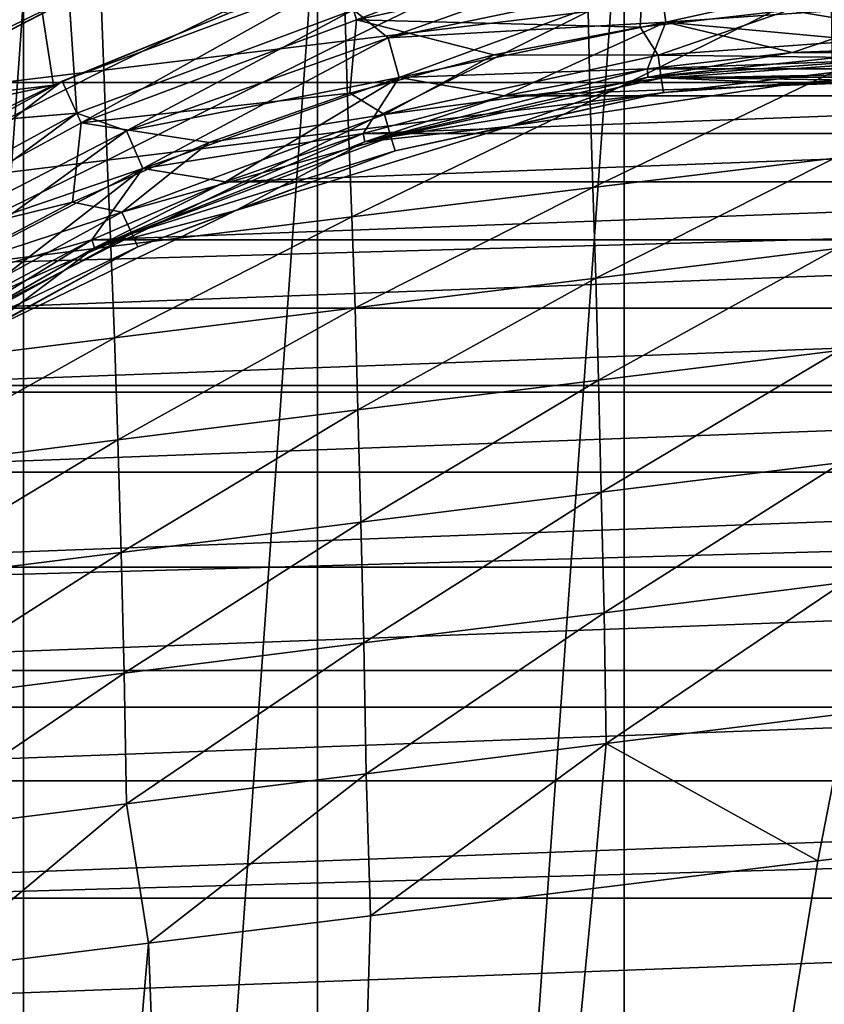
# Model space of a CAD drawing. Header units: metres. Extents: x -109 to 109, y -19 to 107.
# Tile 46 of 256: x -81.51 to -77.12, y 18.65 to 24.02. Entities that reach past the tile are written whole.
import ezdxf

# ---------------------------------------------------------------- set-up
doc = ezdxf.new("R2010")
doc.units = ezdxf.units.M
doc.layers.add('solid_21_412_310_XXX', color=7, linetype='CONTINUOUS')

msp = doc.modelspace()

# ---------------------------------------------------------------- linework, layer by layer
at = {"layer": 'solid_21_412_310_XXX'}
for points in [[(-47.259949, 25.337723, 71.355003), (-105.740067, 25.337679, 71.355003), (-106.373253, 23.678907, 71.355003)], [(-46.626751, 23.678934, 71.355003), (-47.259949, 25.337723, 71.355003), (-106.373253, 23.678907, 71.355003)], [(-78.208618, 1.348086, 40.355), (-78.208603, 25.10355, 40.355), (-76.499992, 25.225811, 40.355)], [(-76.500008, 1.225822, 40.355), (-78.208618, 1.348086, 40.355), (-76.499992, 25.225811, 40.355)], [(-79.882385, 1.712379, 40.355), (-79.882393, 24.739254, 40.355), (-78.208603, 25.10355, 40.355)], [(-78.208618, 1.348086, 40.355), (-79.882385, 1.712379, 40.355), (-78.208603, 25.10355, 40.355)], [(-89.346756, 23.316978, 13.271212), (-81.423607, 24.31179, 13.843987), (-81.512093, 24.893602, 13.413335)], [(-81.487221, 2.311269, 40.355), (-81.487251, 24.140352, 40.355), (-79.882393, 24.739254, 40.355)], [(-79.882385, 1.712379, 40.355), (-81.487221, 2.311269, 40.355), (-79.882393, 24.739254, 40.355)], [(-82.674469, 23.941128, 25.41993), (-81.115746, 24.699127, 25.41993), (-81.238075, 24.133966, 24.717066)], [(-82.162552, 24.611013, 26.192818), (-81.115746, 24.699127, 25.41993), (-82.674469, 23.941128, 25.41993)], [(-81.237442, 24.132502, 38.994915), (-81.11261, 24.699055, 38.292294), (-82.673409, 23.940308, 38.292294)], [(-82.161591, 24.610548, 37.519581), (-82.673409, 23.940308, 38.292294), (-81.11261, 24.699055, 38.292294)], [(-79.739937, 24.259981, 13.155), (-79.669495, 24.020111, 13.155), (-78.136566, 24.60877, 13.155)], [(-78.136566, 24.60877, 13.155), (-79.669495, 24.020111, 13.155), (-78.101059, 24.361305, 13.155)], [(-79.728523, 23.906946, -14.012072), (-79.741127, 24.386509, -13.773891), (-78.414238, 24.544561, -13.90946)], [(-78.405807, 24.065908, -14.148042), (-79.728523, 23.906946, -14.012072), (-78.414238, 24.544561, -13.90946)], [(-79.497208, 23.922998, 39.741154), (-78.109184, 24.417915, 39.605), (-79.6856, 24.074986, 39.605)], [(-79.497269, 23.923212, 23.96896), (-79.6856, 24.074986, 24.105), (-78.109184, 24.417915, 24.105)], [(-79.497269, 23.923212, 23.96896), (-78.109184, 24.417915, 24.105), (-78.012726, 24.231703, 23.96896)], [(-79.497208, 23.922998, 39.741154), (-78.012695, 24.231485, 39.741154), (-78.109184, 24.417915, 39.605)], [(-81.04985, 23.747044, -13.873332), (-81.066673, 24.227533, -13.635405), (-79.741127, 24.386509, -13.773891)], [(-79.728523, 23.906946, -14.012072), (-81.04985, 23.747044, -13.873332), (-79.741127, 24.386509, -13.773891)], [(-79.669495, 24.020111, 13.155), (-79.669479, 24.020117, 15.608997), (-78.101006, 24.361313, 15.608997)], [(-78.101059, 24.361305, 13.155), (-79.669495, 24.020111, 13.155), (-78.101006, 24.361313, 15.608997)], [(-78.121208, 23.981825, 15.824059), (-78.101006, 24.361313, 15.608997), (-79.669479, 24.020117, 15.608997)], [(-77.312874, 24.072901, 15.824059), (-78.101006, 24.361313, 15.608997), (-78.121208, 23.981825, 15.824059)], [(-89.346756, 23.316978, 13.271212), (-89.289986, 22.715994, 13.581391), (-81.423607, 24.31179, 13.843987)], [(-89.289986, 22.715994, 13.581391), (-81.324081, 23.665081, 14.175651), (-81.423607, 24.31179, 13.843987)], [(-81.423607, 24.31179, 13.843987), (-81.324081, 23.665081, 14.175651), (-80.370834, 24.05479, 14.12247)], [(-78.012726, 24.231703, 23.96896), (-76.5, 24.335176, 23.96896), (-77.982086, 24.00878, 23.883879)], [(-77.982086, 24.00878, 23.883879), (-76.5, 24.335176, 23.96896), (-76.5, 24.110155, 23.883879)], [(-81.27726, 23.686592, 13.155), (-81.173409, 23.459183, 13.155), (-79.739937, 24.259981, 13.155)], [(-81.27726, 23.686592, 13.155), (-79.739937, 24.259981, 13.155), (-80.370834, 24.05479, 14.12247)], [(-79.739937, 24.259981, 13.155), (-81.173409, 23.459183, 13.155), (-79.669495, 24.020111, 13.155)], [(-82.369576, 23.586084, -13.731767), (-82.390663, 24.067518, -13.49392), (-81.066673, 24.227533, -13.635405)], [(-81.04985, 23.747044, -13.873332), (-82.369576, 23.586084, -13.731767), (-81.066673, 24.227533, -13.635405)], [(-79.497269, 23.923212, 23.96896), (-78.012726, 24.231703, 23.96896), (-79.436562, 23.706535, 23.883879)], [(-77.982048, 24.008532, 39.826183), (-78.012695, 24.231485, 39.741154), (-79.497208, 23.922998, 39.741154)], [(-78.012726, 24.231703, 23.96896), (-77.982086, 24.00878, 23.883879), (-79.436562, 23.706535, 23.883879)], [(-78.394341, 23.574778, -14.336461), (-78.405807, 24.065908, -14.148042), (-77.081917, 24.224052, -14.281311)], [(-77.074181, 23.733749, -14.47084), (-78.394341, 23.574778, -14.336461), (-77.081917, 24.224052, -14.281311)], [(-77.982048, 24.008532, 39.826183), (-76.5, 24.109907, 39.826183), (-78.012695, 24.231485, 39.741154)], [(-82.990417, 3.132543, 40.355), (-82.990471, 23.319056, 40.355), (-81.487251, 24.140352, 40.355)], [(-82.139374, 24.109314, 40.388794), (-81.487251, 24.140352, 40.355), (-82.990471, 23.319056, 40.355)], [(-81.487221, 2.311269, 40.355), (-82.990417, 3.132543, 40.355), (-81.487251, 24.140352, 40.355)], [(-82.674469, 23.941128, 25.41993), (-81.238075, 24.133966, 24.717066), (-82.679276, 23.387199, 24.717066)], [(-81.197174, 23.511198, 24.105), (-82.679276, 23.387199, 24.717066), (-81.238075, 24.133966, 24.717066)], [(-82.678444, 23.385834, 38.994915), (-81.237442, 24.132502, 38.994915), (-82.673409, 23.940308, 38.292294)], [(-81.197174, 23.511198, 39.605), (-81.237442, 24.132502, 38.994915), (-82.678444, 23.385834, 38.994915)], [(-79.6856, 24.074986, 24.105), (-81.197174, 23.511198, 24.105), (-81.238075, 24.133966, 24.717066)], [(-81.197174, 23.511198, 39.605), (-79.6856, 24.074986, 39.605), (-81.237442, 24.132502, 38.994915)], [(-77.982086, 24.00878, 23.883879), (-76.5, 24.110155, 23.883879), (-77.291214, 23.842121, 23.855)], [(-77.982048, 24.008532, 39.826183), (-76.5, 23.871569, 39.855), (-76.5, 24.109907, 39.826183)], [(-76.5, 24.103317, 15.824059), (-77.312874, 24.072901, 15.824059), (-76.5, 23.937927, 15.950899)], [(-77.291214, 23.842121, 23.855), (-76.5, 24.110155, 23.883879), (-76.5, 23.871569, 23.855)], [(-81.27726, 23.686592, 13.155), (-80.370834, 24.05479, 14.12247), (-81.324081, 23.665081, 14.175651)], [(-80.925896, 23.415245, 39.741154), (-79.6856, 24.074986, 39.605), (-81.197174, 23.511198, 39.605)], [(-80.92598, 23.415447, 23.96896), (-81.197174, 23.511198, 24.105), (-79.6856, 24.074986, 24.105)], [(-80.92598, 23.415447, 23.96896), (-79.6856, 24.074986, 24.105), (-79.497269, 23.923212, 23.96896)], [(-80.925896, 23.415245, 39.741154), (-79.497208, 23.922998, 39.741154), (-79.6856, 24.074986, 39.605)], [(-79.71331, 23.414995, -14.199494), (-79.728523, 23.906946, -14.012072), (-78.405807, 24.065908, -14.148042)], [(-78.394341, 23.574778, -14.336461), (-79.71331, 23.414995, -14.199494), (-78.405807, 24.065908, -14.148042)], [(-77.312874, 24.072901, 15.824059), (-78.121208, 23.981825, 15.824059), (-78.02449, 23.828894, 15.950899)], [(-77.312874, 24.072901, 15.824059), (-78.02449, 23.828894, 15.950899), (-76.5, 23.937927, 15.950899)], [(-81.173409, 23.459183, 13.155), (-81.173454, 23.459162, 15.608997), (-79.669479, 24.020117, 15.608997)], [(-79.7062, 23.62006, 15.824059), (-79.669479, 24.020117, 15.608997), (-81.173454, 23.459162, 15.608997)], [(-79.669495, 24.020111, 13.155), (-81.173409, 23.459183, 13.155), (-79.669479, 24.020117, 15.608997)], [(-78.920471, 23.830595, 15.824059), (-79.669479, 24.020117, 15.608997), (-79.7062, 23.62006, 15.824059)], [(-78.121208, 23.981825, 15.824059), (-79.669479, 24.020117, 15.608997), (-78.920471, 23.830595, 15.824059)], [(-79.436493, 23.706295, 39.826183), (-77.982048, 24.008532, 39.826183), (-79.497208, 23.922998, 39.741154)], [(-79.436562, 23.706535, 23.883879), (-77.982086, 24.00878, 23.883879), (-78.863815, 23.605812, 23.855)], [(-79.436493, 23.706295, 39.826183), (-78.08107, 23.753502, 39.855), (-77.982048, 24.008532, 39.826183)], [(-78.121208, 23.981825, 15.824059), (-78.920471, 23.830595, 15.824059), (-78.02449, 23.828894, 15.950899)], [(-77.982086, 24.00878, 23.883879), (-78.081123, 23.753498, 23.855), (-78.863815, 23.605812, 23.855)], [(-77.982086, 24.00878, 23.883879), (-77.291214, 23.842121, 23.855), (-78.081123, 23.753498, 23.855)], [(-77.982048, 24.008532, 39.826183), (-78.08107, 23.753502, 39.855), (-77.291191, 23.84218, 39.855)], [(-77.982048, 24.008532, 39.826183), (-77.291191, 23.84218, 39.855), (-76.5, 23.871569, 39.855)], [(-76.5, 23.810602, 16.116699), (-76.5, 23.937927, 15.950899), (-78.02449, 23.828894, 15.950899)], [(-81.030838, 23.25429, -14.059897), (-81.04985, 23.747044, -13.873332), (-79.728523, 23.906946, -14.012072)], [(-79.71331, 23.414995, -14.199494), (-81.030838, 23.25429, -14.059897), (-79.728523, 23.906946, -14.012072)], [(-80.92598, 23.415447, 23.96896), (-79.497269, 23.923212, 23.96896), (-80.836334, 23.209055, 23.883879)], [(-79.436493, 23.706295, 39.826183), (-79.497208, 23.922998, 39.741154), (-80.925896, 23.415245, 39.741154)], [(-79.497269, 23.923212, 23.96896), (-79.436562, 23.706535, 23.883879), (-80.836334, 23.209055, 23.883879)], [(-78.079803, 23.70743, 23.855), (-77.291214, 23.842121, 23.855), (-76.5, 23.871569, 23.855)], [(-76.5, 23.825817, 23.855), (-78.079803, 23.70743, 23.855), (-76.5, 23.871569, 23.855)], [(-77.291191, 23.84218, 39.855), (-75.708778, 23.842176, 39.855), (-76.5, 23.871569, 39.855)], [(-78.920471, 23.830595, 15.824059), (-79.7062, 23.62006, 15.824059), (-79.517952, 23.504011, 15.950899)], [(-78.920471, 23.830595, 15.824059), (-79.517952, 23.504011, 15.950899), (-78.02449, 23.828894, 15.950899)], [(-78.006371, 23.702864, 16.116699), (-78.02449, 23.828894, 15.950899), (-79.517952, 23.504011, 15.950899)], [(-78.079803, 23.70743, 23.855), (-78.081123, 23.753498, 23.855), (-77.291214, 23.842121, 23.855)], [(-77.291191, 23.84218, 39.855), (-78.08107, 23.753502, 39.855), (-75.708778, 23.842176, 39.855)], [(-78.08107, 23.753502, 39.855), (-74.918877, 23.753494, 39.855), (-75.708778, 23.842176, 39.855)], [(-78.079796, 23.707432, 25.855), (-78.079803, 23.70743, 23.855), (-76.5, 23.825817, 23.855)], [(-76.5, 23.825817, 25.855), (-78.079796, 23.707432, 25.855), (-76.5, 23.825817, 23.855)], [(-74.920197, 23.70743, 25.855), (-78.079796, 23.707432, 25.855), (-76.5, 23.825817, 25.855)], [(-78.006371, 23.702864, 16.116699), (-76.5, 23.810602, 16.116699), (-78.02449, 23.828894, 15.950899)], [(-76.5, 23.730576, 16.309826), (-76.5, 23.810602, 16.116699), (-78.006371, 23.702864, 16.116699)], [(-82.346695, 23.092546, -13.917639), (-82.369576, 23.586084, -13.731767), (-81.04985, 23.747044, -13.873332)], [(-81.030838, 23.25429, -14.059897), (-82.346695, 23.092546, -13.917639), (-81.04985, 23.747044, -13.873332)], [(-79.624344, 23.354908, 23.855), (-78.863815, 23.605812, 23.855), (-78.081123, 23.753498, 23.855)], [(-78.079803, 23.70743, 23.855), (-79.624344, 23.354908, 23.855), (-78.081123, 23.753498, 23.855)], [(-79.436493, 23.706295, 39.826183), (-78.863754, 23.605806, 39.855), (-78.08107, 23.753502, 39.855)], [(-78.08107, 23.753502, 39.855), (-78.863754, 23.605806, 39.855), (-74.918877, 23.753494, 39.855)], [(-78.863754, 23.605806, 39.855), (-74.136185, 23.605793, 39.855), (-74.918877, 23.753494, 39.855)], [(-78.379311, 23.105671, -14.474555), (-78.394341, 23.574778, -14.336461), (-77.074181, 23.733749, -14.47084)], [(-77.061676, 23.266035, -14.609964), (-78.379311, 23.105671, -14.474555), (-77.074181, 23.733749, -14.47084)], [(-77.99498, 23.623653, 16.309826), (-76.5, 23.730576, 16.309826), (-78.006371, 23.702864, 16.116699)], [(-77.282982, 23.674019, 16.51688), (-76.5, 23.730576, 16.309826), (-77.99498, 23.623653, 16.309826)], [(-77.282982, 23.674019, 16.51688), (-75.717018, 23.674019, 16.51688), (-76.5, 23.730576, 16.309826)], [(-46.626751, 23.678934, 71.355003), (-106.373253, 23.678907, 71.355003), (-106.912384, 21.987421, 71.355003)], [(-46.087627, 21.987459, 71.355003), (-46.626751, 23.678934, 71.355003), (-106.912384, 21.987421, 71.355003)], [(-89.289986, 22.715994, 13.581391), (-89.211342, 21.972462, 13.843196), (-81.324081, 23.665081, 14.175651)], [(-89.211342, 21.972462, 13.843196), (-81.73027, 23.467606, 14.204532), (-81.324081, 23.665081, 14.175651)], [(-82.717377, 22.900229, 13.155), (-82.582199, 22.689922, 13.155), (-81.27726, 23.686592, 13.155)], [(-82.717377, 22.900229, 13.155), (-81.27726, 23.686592, 13.155), (-81.73027, 23.467606, 14.204532)], [(-81.27726, 23.686592, 13.155), (-82.582199, 22.689922, 13.155), (-81.173409, 23.459183, 13.155)], [(-81.27726, 23.686592, 13.155), (-81.324081, 23.665081, 14.175651), (-81.73027, 23.467606, 14.204532)], [(-80.836235, 23.208826, 39.826183), (-79.436493, 23.706295, 39.826183), (-80.925896, 23.415245, 39.741154)], [(-80.836334, 23.209055, 23.883879), (-79.436562, 23.706535, 23.883879), (-80.385193, 23.137289, 23.855)], [(-80.836235, 23.208826, 39.826183), (-79.633522, 23.399954, 39.855), (-79.436493, 23.706295, 39.826183)], [(-79.436562, 23.706535, 23.883879), (-79.633575, 23.399937, 23.855), (-80.385193, 23.137289, 23.855)], [(-79.436562, 23.706535, 23.883879), (-78.863815, 23.605812, 23.855), (-79.633575, 23.399937, 23.855)], [(-79.436493, 23.706295, 39.826183), (-79.633522, 23.399954, 39.855), (-78.863754, 23.605806, 39.855)], [(-79.624329, 23.354912, 25.855), (-79.624344, 23.354908, 23.855), (-78.079803, 23.70743, 23.855)], [(-78.079796, 23.707432, 25.855), (-79.624329, 23.354912, 25.855), (-78.079803, 23.70743, 23.855)], [(-78.831467, 23.440624, 25.855), (-79.624329, 23.354912, 25.855), (-78.079796, 23.707432, 25.855)], [(-79.482079, 23.381844, 16.116699), (-78.006371, 23.702864, 16.116699), (-79.517952, 23.504011, 15.950899)], [(-77.99498, 23.623653, 16.309826), (-78.006371, 23.702864, 16.116699), (-79.482079, 23.381844, 16.116699)], [(-77.282997, 23.674019, 25.855), (-78.831467, 23.440624, 25.855), (-78.079796, 23.707432, 25.855)], [(-78.831467, 23.440624, 16.51688), (-78.831467, 23.440624, 25.855), (-77.282997, 23.674019, 25.855)], [(-78.831467, 23.440624, 16.51688), (-77.282997, 23.674019, 25.855), (-77.282982, 23.674019, 16.51688)], [(-78.831467, 23.440624, 16.51688), (-77.282982, 23.674019, 16.51688), (-77.99498, 23.623653, 16.309826)], [(-75.717003, 23.674019, 25.855), (-78.079796, 23.707432, 25.855), (-74.920197, 23.70743, 25.855)], [(-75.717003, 23.674019, 25.855), (-77.282997, 23.674019, 25.855), (-78.079796, 23.707432, 25.855)], [(-77.282982, 23.674019, 16.51688), (-77.282997, 23.674019, 25.855), (-75.717003, 23.674019, 25.855)], [(-77.282982, 23.674019, 16.51688), (-75.717003, 23.674019, 25.855), (-75.717018, 23.674019, 16.51688)], [(-79.7062, 23.62006, 15.824059), (-81.173454, 23.459162, 15.608997), (-80.473999, 23.351397, 15.824059)], [(-79.7062, 23.62006, 15.824059), (-80.473999, 23.351397, 15.824059), (-79.517952, 23.504011, 15.950899)], [(-79.624344, 23.354908, 23.855), (-79.633575, 23.399937, 23.855), (-78.863815, 23.605812, 23.855)], [(-78.863754, 23.605806, 39.855), (-79.633522, 23.399954, 39.855), (-74.136185, 23.605793, 39.855)], [(-79.633522, 23.399954, 39.855), (-73.366425, 23.399937, 39.855), (-74.136185, 23.605793, 39.855)], [(-79.459534, 23.305059, 16.309826), (-77.99498, 23.623653, 16.309826), (-79.482079, 23.381844, 16.116699)], [(-78.831467, 23.440624, 16.51688), (-77.99498, 23.623653, 16.309826), (-79.459534, 23.305059, 16.309826)], [(-79.695702, 22.944534, -14.336662), (-79.71331, 23.414995, -14.199494), (-78.394341, 23.574778, -14.336461)], [(-78.379311, 23.105671, -14.474555), (-79.695702, 22.944534, -14.336662), (-78.394341, 23.574778, -14.336461)], [(-81.197174, 23.511198, 24.105), (-82.613129, 22.738031, 24.105), (-82.679276, 23.387199, 24.717066)], [(-82.613129, 22.738029, 39.605), (-81.197174, 23.511198, 39.605), (-82.678444, 23.385834, 38.994915)], [(-82.272133, 22.717682, 39.741154), (-81.197174, 23.511198, 39.605), (-82.613129, 22.738029, 39.605)], [(-82.272247, 22.717869, 23.96896), (-82.613129, 22.738031, 24.105), (-81.197174, 23.511198, 24.105)], [(-82.272247, 22.717869, 23.96896), (-81.197174, 23.511198, 24.105), (-80.92598, 23.415447, 23.96896)], [(-82.272133, 22.717682, 39.741154), (-80.925896, 23.415245, 39.741154), (-81.197174, 23.511198, 39.605)], [(-80.473999, 23.351397, 15.824059), (-80.949974, 22.969896, 15.950899), (-79.517952, 23.504011, 15.950899)], [(-79.482079, 23.381844, 16.116699), (-79.517952, 23.504011, 15.950899), (-80.949974, 22.969896, 15.950899)], [(-82.582199, 22.689922, 13.155), (-82.582222, 22.689909, 15.608997), (-81.173454, 23.459162, 15.608997)], [(-81.219574, 23.026106, 15.824059), (-81.173454, 23.459162, 15.608997), (-82.582222, 22.689909, 15.608997)], [(-81.173409, 23.459183, 13.155), (-82.582199, 22.689922, 13.155), (-81.173454, 23.459162, 15.608997)], [(-80.473999, 23.351397, 15.824059), (-81.173454, 23.459162, 15.608997), (-81.219574, 23.026106, 15.824059)], [(-82.272247, 22.717869, 23.96896), (-80.92598, 23.415447, 23.96896), (-82.155327, 22.525608, 23.883879)], [(-80.836235, 23.208826, 39.826183), (-80.925896, 23.415245, 39.741154), (-82.272133, 22.717682, 39.741154)], [(-80.92598, 23.415447, 23.96896), (-80.836334, 23.209055, 23.883879), (-82.155327, 22.525608, 23.883879)], [(-81.099113, 22.776115, 23.855), (-80.385193, 23.137289, 23.855), (-79.633575, 23.399937, 23.855)], [(-79.624344, 23.354908, 23.855), (-81.099113, 22.776115, 23.855), (-79.633575, 23.399937, 23.855)], [(-81.01062, 22.782518, -14.196265), (-81.030838, 23.25429, -14.059897), (-79.71331, 23.414995, -14.199494)], [(-79.695702, 22.944534, -14.336662), (-81.01062, 22.782518, -14.196265), (-79.71331, 23.414995, -14.199494)], [(-80.836235, 23.208826, 39.826183), (-80.385132, 23.13731, 39.855), (-79.633522, 23.399954, 39.855)], [(-79.633522, 23.399954, 39.855), (-80.385132, 23.13731, 39.855), (-73.366425, 23.399937, 39.855)], [(-80.385132, 23.13731, 39.855), (-72.614807, 23.137287, 39.855), (-73.366425, 23.399937, 39.855)], [(-80.327858, 22.979046, 16.51688), (-80.32785, 22.97905, 25.855), (-78.831467, 23.440624, 25.855)], [(-80.327858, 22.979046, 16.51688), (-78.831467, 23.440624, 25.855), (-78.831467, 23.440624, 16.51688)], [(-80.327858, 22.979046, 16.51688), (-78.831467, 23.440624, 16.51688), (-79.459534, 23.305059, 16.309826)], [(-78.831467, 23.440624, 25.855), (-80.32785, 22.97905, 25.855), (-79.624329, 23.354912, 25.855)], [(-80.473999, 23.351397, 15.824059), (-81.219574, 23.026106, 15.824059), (-80.949974, 22.969896, 15.950899)], [(-81.099098, 22.776123, 25.855), (-81.099113, 22.776115, 23.855), (-79.624344, 23.354908, 23.855)], [(-79.624329, 23.354912, 25.855), (-81.099098, 22.776123, 25.855), (-79.624344, 23.354908, 23.855)], [(-80.32785, 22.97905, 25.855), (-81.099098, 22.776123, 25.855), (-79.624329, 23.354912, 25.855)], [(-80.897079, 22.854076, 16.116699), (-79.482079, 23.381844, 16.116699), (-80.949974, 22.969896, 15.950899)], [(-79.459534, 23.305059, 16.309826), (-79.482079, 23.381844, 16.116699), (-80.897079, 22.854076, 16.116699)], [(-80.863838, 22.781282, 16.309826), (-79.459534, 23.305059, 16.309826), (-80.897079, 22.854076, 16.116699)], [(-80.327858, 22.979046, 16.51688), (-79.459534, 23.305059, 16.309826), (-80.863838, 22.781282, 16.309826)], [(-82.323799, 22.619524, -14.053354), (-82.346695, 23.092546, -13.917639), (-81.030838, 23.25429, -14.059897)], [(-81.01062, 22.782518, -14.196265), (-82.323799, 22.619524, -14.053354), (-81.030838, 23.25429, -14.059897)], [(-78.363777, 22.610971, -14.582274), (-78.379311, 23.105671, -14.474555), (-77.061676, 23.266035, -14.609964)], [(-77.048134, 22.772667, -14.718854), (-78.363777, 22.610971, -14.582274), (-77.061676, 23.266035, -14.609964)], [(-82.155197, 22.525394, 39.826183), (-80.836235, 23.208826, 39.826183), (-82.272133, 22.717682, 39.741154)], [(-82.155327, 22.525608, 23.883879), (-80.836334, 23.209055, 23.883879), (-81.819351, 22.44734, 23.855)], [(-82.155197, 22.525394, 39.826183), (-81.115013, 22.819231, 39.855), (-80.836235, 23.208826, 39.826183)], [(-80.836334, 23.209055, 23.883879), (-81.115074, 22.819204, 23.855), (-81.819351, 22.44734, 23.855)], [(-80.836334, 23.209055, 23.883879), (-80.385193, 23.137289, 23.855), (-81.115074, 22.819204, 23.855)], [(-80.836235, 23.208826, 39.826183), (-81.115013, 22.819231, 39.855), (-80.385132, 23.13731, 39.855)], [(-81.099113, 22.776115, 23.855), (-81.115074, 22.819204, 23.855), (-80.385193, 23.137289, 23.855)], [(-80.385132, 23.13731, 39.855), (-81.115013, 22.819231, 39.855), (-72.614807, 23.137287, 39.855)], [(-81.115013, 22.819231, 39.855), (-71.884926, 22.819201, 39.855), (-72.614807, 23.137287, 39.855)], [(-79.678154, 22.448566, -14.443296), (-79.695702, 22.944534, -14.336662), (-78.379311, 23.105671, -14.474555)], [(-78.363777, 22.610971, -14.582274), (-79.678154, 22.448566, -14.443296), (-78.379311, 23.105671, -14.474555)], [(-81.219574, 23.026106, 15.824059), (-82.582222, 22.689909, 15.608997), (-81.938751, 22.646008, 15.824059)], [(-81.219574, 23.026106, 15.824059), (-81.938751, 22.646008, 15.824059), (-80.949974, 22.969896, 15.950899)], [(-81.938751, 22.646008, 15.824059), (-82.291405, 22.237417, 15.950899), (-80.949974, 22.969896, 15.950899)], [(-80.897079, 22.854076, 16.116699), (-80.949974, 22.969896, 15.950899), (-82.291405, 22.237417, 15.950899)], [(-80.32785, 22.97905, 25.855), (-81.738762, 22.299591, 25.855), (-81.099098, 22.776123, 25.855)], [(-81.738747, 22.299599, 16.51688), (-81.738762, 22.299591, 25.855), (-80.32785, 22.97905, 25.855)], [(-81.738747, 22.299599, 16.51688), (-80.32785, 22.97905, 25.855), (-80.327858, 22.979046, 16.51688)], [(-81.738747, 22.299599, 16.51688), (-80.327858, 22.979046, 16.51688), (-80.863838, 22.781282, 16.309826)], [(-80.990997, 22.285364, -14.301921), (-81.01062, 22.782518, -14.196265), (-79.695702, 22.944534, -14.336662)], [(-79.678154, 22.448566, -14.443296), (-80.990997, 22.285364, -14.301921), (-79.695702, 22.944534, -14.336662)], [(-82.222565, 22.130304, 16.116699), (-80.897079, 22.854076, 16.116699), (-82.291405, 22.237417, 15.950899)], [(-80.863838, 22.781282, 16.309826), (-80.897079, 22.854076, 16.116699), (-82.222565, 22.130304, 16.116699)], [(-82.471146, 21.983982, 23.855), (-81.819351, 22.44734, 23.855), (-81.115074, 22.819204, 23.855)], [(-81.099113, 22.776115, 23.855), (-82.471146, 21.983982, 23.855), (-81.115074, 22.819204, 23.855)], [(-82.155197, 22.525394, 39.826183), (-81.819283, 22.447372, 39.855), (-81.115013, 22.819231, 39.855)], [(-81.115013, 22.819231, 39.855), (-81.819283, 22.447372, 39.855), (-71.884926, 22.819201, 39.855)], [(-81.819283, 22.447372, 39.855), (-71.180649, 22.447334, 39.855), (-71.884926, 22.819201, 39.855)], [(-82.47113, 21.983994, 25.855), (-82.471146, 21.983982, 23.855), (-81.099113, 22.776115, 23.855)], [(-81.099098, 22.776123, 25.855), (-82.47113, 21.983994, 25.855), (-81.099113, 22.776115, 23.855)], [(-81.738762, 22.299591, 25.855), (-82.47113, 21.983994, 25.855), (-81.099098, 22.776123, 25.855)], [(-82.302048, 22.121277, -14.158156), (-82.323799, 22.619524, -14.053354), (-81.01062, 22.782518, -14.196265)], [(-80.990997, 22.285364, -14.301921), (-82.302048, 22.121277, -14.158156), (-81.01062, 22.782518, -14.196265)], [(-82.179298, 22.062983, 16.309826), (-80.863838, 22.781282, 16.309826), (-82.222565, 22.130304, 16.116699)], [(-81.738747, 22.299599, 16.51688), (-80.863838, 22.781282, 16.309826), (-82.179298, 22.062983, 16.309826)], [(-78.349579, 22.053719, -14.670399), (-78.363777, 22.610971, -14.582274), (-77.048134, 22.772667, -14.718854)], [(-77.035828, 22.216228, -14.808291), (-78.349579, 22.053719, -14.670399), (-77.048134, 22.772667, -14.718854)], [(-79.662033, 21.890591, -14.530175), (-79.678154, 22.448566, -14.443296), (-78.363777, 22.610971, -14.582274)], [(-78.349579, 22.053719, -14.670399), (-79.662033, 21.890591, -14.530175), (-78.363777, 22.610971, -14.582274)], [(-81.819283, 22.447372, 39.855), (-82.493889, 22.02384, 39.855), (-71.180649, 22.447334, 39.855)], [(-82.493889, 22.02384, 39.855), (-70.50605, 22.023798, 39.855), (-71.180649, 22.447334, 39.855)], [(-80.9729, 21.726776, -14.387637), (-80.990997, 22.285364, -14.301921), (-79.678154, 22.448566, -14.443296)], [(-79.662033, 21.890591, -14.530175), (-80.9729, 21.726776, -14.387637), (-79.678154, 22.448566, -14.443296)], [(-82.281921, 21.562214, -14.242807), (-82.302048, 22.121277, -14.158156), (-80.990997, 22.285364, -14.301921)], [(-80.9729, 21.726776, -14.387637), (-82.281921, 21.562214, -14.242807), (-80.990997, 22.285364, -14.301921)], [(-78.334717, 21.441273, -14.734175), (-78.349579, 22.053719, -14.670399), (-77.035828, 22.216228, -14.808291)], [(-77.022293, 21.604481, -14.873089), (-78.334717, 21.441273, -14.734175), (-77.035828, 22.216228, -14.808291)], [(-79.645798, 21.277554, -14.592978), (-79.662033, 21.890591, -14.530175), (-78.349579, 22.053719, -14.670399)], [(-78.334717, 21.441273, -14.734175), (-79.645798, 21.277554, -14.592978), (-78.349579, 22.053719, -14.670399)], [(-82.493889, 22.02384, 39.855), (-83.134781, 21.55117, 39.855), (-70.50605, 22.023798, 39.855)], [(-83.134781, 21.55117, 39.855), (-69.865158, 21.551126, 39.855), (-70.50605, 22.023798, 39.855)], [(-46.087627, 21.987459, 71.355003), (-106.912384, 21.987421, 71.355003), (-107.355736, 20.268707, 71.355003)], [(-45.644272, 20.268726, 71.355003), (-46.087627, 21.987459, 71.355003), (-107.355736, 20.268707, 71.355003)], [(-80.955246, 21.113293, -14.449527), (-80.9729, 21.726776, -14.387637), (-79.662033, 21.890591, -14.530175)], [(-79.645798, 21.277554, -14.592978), (-80.955246, 21.113293, -14.449527), (-79.662033, 21.890591, -14.530175)], [(-82.262787, 20.948444, -14.303855), (-82.281921, 21.562214, -14.242807), (-80.9729, 21.726776, -14.387637)], [(-80.955246, 21.113293, -14.449527), (-82.262787, 20.948444, -14.303855), (-80.9729, 21.726776, -14.387637)], [(-78.318924, 20.783445, -14.77228), (-78.334717, 21.441273, -14.734175), (-77.022293, 21.604481, -14.873089)], [(-77.007019, 20.947788, -14.911903), (-78.318924, 20.783445, -14.77228), (-77.022293, 21.604481, -14.873089)], [(-83.134781, 21.55117, 39.855), (-83.738609, 21.03187, 39.855), (-69.865158, 21.551126, 39.855)], [(-83.738609, 21.03187, 39.855), (-69.261345, 21.031824, 39.855), (-69.865158, 21.551126, 39.855)], [(-79.629448, 20.618719, -14.630404), (-79.645798, 21.277554, -14.592978), (-78.334717, 21.441273, -14.734175)], [(-78.318924, 20.783445, -14.77228), (-79.629448, 20.618719, -14.630404), (-78.334717, 21.441273, -14.734175)], [(-80.938293, 20.453608, -14.486309), (-80.955246, 21.113293, -14.449527), (-79.645798, 21.277554, -14.592978)], [(-79.629448, 20.618719, -14.630404), (-80.938293, 20.453608, -14.486309), (-79.645798, 21.277554, -14.592978)], [(-82.245155, 20.288099, -14.340037), (-82.262787, 20.948444, -14.303855), (-80.955246, 21.113293, -14.449527)], [(-80.938293, 20.453608, -14.486309), (-82.245155, 20.288099, -14.340037), (-80.955246, 21.113293, -14.449527)], [(-83.738609, 21.03187, 39.855), (-84.301888, 20.468916, 39.855), (-69.261345, 21.031824, 39.855)], [(-84.301888, 20.468916, 39.855), (-68.698074, 20.468868, 39.855), (-69.261345, 21.031824, 39.855)], [(-78.307106, 20.06868, -14.789609), (-78.318924, 20.783445, -14.77228), (-77.007019, 20.947788, -14.911903)], [(-76.995262, 20.232845, -14.929672), (-78.307106, 20.06868, -14.789609), (-77.007019, 20.947788, -14.911903)], [(-79.617523, 19.904268, -14.647308), (-79.629448, 20.618719, -14.630404), (-78.318924, 20.783445, -14.77228)], [(-78.307106, 20.06868, -14.789609), (-79.617523, 19.904268, -14.647308), (-78.318924, 20.783445, -14.77228)], [(-80.926208, 19.739643, -14.502809), (-80.938293, 20.453608, -14.486309), (-79.629448, 20.618719, -14.630404)], [(-79.617523, 19.904268, -14.647308), (-80.926208, 19.739643, -14.502809), (-79.629448, 20.618719, -14.630404)], [(-84.301888, 20.468916, 39.855), (-84.821556, 19.86536, 39.855), (-68.698074, 20.468868, 39.855)], [(-84.821556, 19.86536, 39.855), (-68.178406, 19.865311, 39.855), (-68.698074, 20.468868, 39.855)], [(-82.232841, 19.57482, -14.356153), (-82.245155, 20.288099, -14.340037), (-80.938293, 20.453608, -14.486309)], [(-80.926208, 19.739643, -14.502809), (-82.232841, 19.57482, -14.356153), (-80.938293, 20.453608, -14.486309)], [(-45.644272, 20.268726, 71.355003), (-107.355736, 20.268707, 71.355003), (-107.702187, 18.52697, 71.355003)], [(-45.297821, 18.526985, 71.355003), (-45.644272, 20.268726, 71.355003), (-107.702187, 18.52697, 71.355003)], [(-77.151901, 19.428629, -14.916481), (-78.307106, 20.06868, -14.789609), (-76.995262, 20.232845, -14.929672)], [(-75.930367, 19.57847, -15.045114), (-77.151901, 19.428629, -14.916481), (-76.995262, 20.232845, -14.929672)], [(-79.594315, 19.12822, -14.653057), (-79.617523, 19.904268, -14.647308), (-78.307106, 20.06868, -14.789609)], [(-78.378525, 19.277878, -14.785223), (-79.594315, 19.12822, -14.653057), (-78.307106, 20.06868, -14.789609)], [(-77.151901, 19.428629, -14.916481), (-78.378525, 19.277878, -14.785223), (-78.307106, 20.06868, -14.789609)], [(-80.804588, 18.978973, -14.519445), (-80.926208, 19.739643, -14.502809), (-79.617523, 19.904268, -14.647308)], [(-79.594315, 19.12822, -14.653057), (-80.804588, 18.978973, -14.519445), (-79.617523, 19.904268, -14.647308)], [(-84.821556, 19.86536, 39.855), (-85.294601, 19.224722, 39.855), (-68.178406, 19.865311, 39.855)], [(-85.294601, 19.224722, 39.855), (-67.70536, 19.22467, 39.855), (-68.178406, 19.865311, 39.855)], [(-82.014656, 18.829481, -14.383817), (-82.232841, 19.57482, -14.356153), (-80.926208, 19.739643, -14.502809)], [(-80.804588, 18.978973, -14.519445), (-82.014656, 18.829481, -14.383817), (-80.926208, 19.739643, -14.502809)], [(-80.134872, 1.015466, -14.593633), (-77.151901, 19.428629, -14.916481), (-75.930367, 19.57847, -15.045114)], [(-75.321411, 0.99521, -15.108464), (-80.134872, 1.015466, -14.593633), (-75.930367, 19.57847, -15.045114)], [(-80.134872, 1.015466, -14.593633), (-78.378525, 19.277878, -14.785223), (-77.151901, 19.428629, -14.916481)], [(-80.134872, 1.015466, -14.593633), (-79.594315, 19.12822, -14.653057), (-78.378525, 19.277878, -14.785223)], [(-85.294601, 19.224722, 39.855), (-85.718475, 18.550442, 39.855), (-67.70536, 19.22467, 39.855)], [(-85.718475, 18.550442, 39.855), (-67.281502, 18.55039, 39.855), (-67.70536, 19.22467, 39.855)], [(-80.134872, 1.015466, -14.593633), (-80.804588, 18.978973, -14.519445), (-79.594315, 19.12822, -14.653057)], [(-82.348358, 1.027082, -14.346055), (-82.014656, 18.829481, -14.383817), (-80.804588, 18.978973, -14.519445)], [(-80.134872, 1.015466, -14.593633), (-82.348358, 1.027082, -14.346055), (-80.804588, 18.978973, -14.519445)]]:
    msp.add_3dface(points, dxfattribs=at)

doc.saveas('drawing.dxf')
